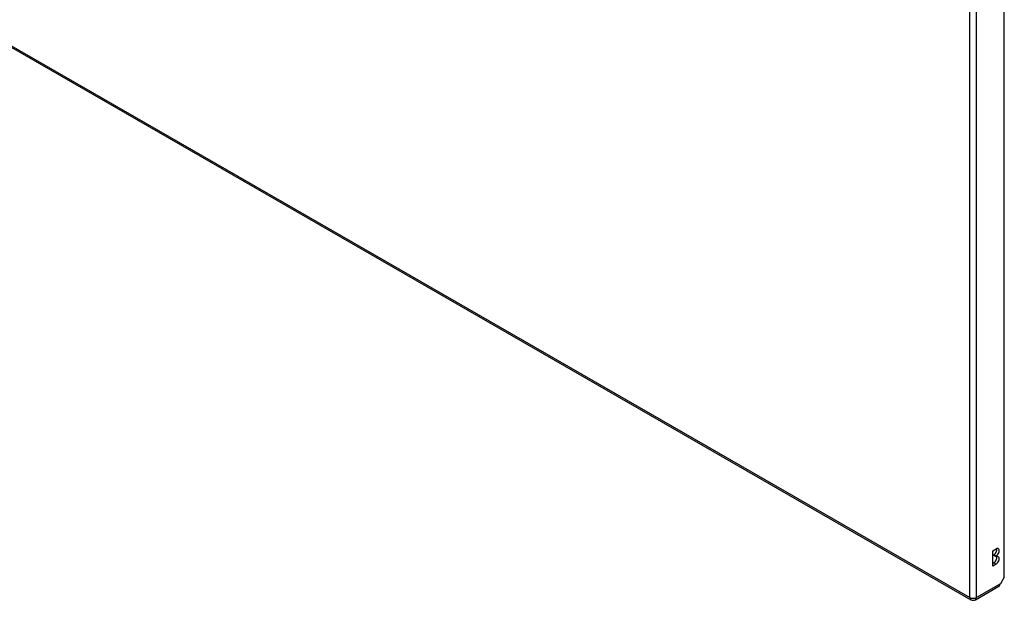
# Model space of a CAD drawing. Header units: inches. Extents: x 484 to 569.5, y 187.4 to 262.6.
# Tile 68 of 99: x 548.4 to 569.4, y 187.4 to 199.7. Entities that reach past the tile are written whole.
import ezdxf

# ---------------------------------------------------------------- set-up
doc = ezdxf.new("R2010")
doc.units = ezdxf.units.IN
doc.header["$MEASUREMENT"] = 0
doc.layers.add('Visible Edges(ANSI)', color=7, linetype='Continuous', lineweight=25)
doc.layers.add('Visible Tangent Edges(ANSI)', color=7, linetype='Continuous', lineweight=25)

msp = doc.modelspace()

# ---------------------------------------------------------------- linework, layer by layer
at = {"layer": 'Visible Edges(ANSI)'}
for p, q in [((569.352, 187.883), (569.352, 213.72)), ((526.495, 211.673), (568.642, 187.402)), ((569.108, 188.445), (569.175, 188.483)), ((569.108, 188.118), (569.108, 188.445)), ((569.127, 188.339), (569.127, 188.356)), ((569.175, 188.328), (569.127, 188.356)), ((569.175, 188.312), (569.127, 188.339)), ((569.175, 188.328), (569.175, 188.312)), ((569.108, 188.173), (569.127, 188.184)), ((569.175, 188.156), (569.108, 188.118)), ((569.352, 187.883), (569.269, 187.74)), ((568.74, 187.402), (569.236, 187.687))]:
    msp.add_line(p, q, dxfattribs=at)
msp.add_arc((568.691, 187.488), 0.099, 240.064, 299.936, dxfattribs=at)
for centre, major_axis, ratio, start_param, end_param in [((569.127, 188.433), (0.0474, 0.0823), 0.578093, 3.925057, 5.753614), ((569.175, 188.406), (0.0474, 0.0823), 0.578093, 3.925057, 7.06665), ((569.127, 188.262), (0.0474, 0.0823), 0.578093, 3.925057, 5.753614), ((569.175, 188.234), (0.0474, 0.0823), 0.578093, 3.925057, 7.06665), ((569.187, 187.773), (0.0494, -0.0858), 0.578093, 0, 0.614759), ((569.199, 187.78), (-0.07, -0.121), 0.576978, 1.399191, 1.571763)]:
    msp.add_ellipse(centre, major_axis=major_axis, ratio=ratio, start_param=start_param, end_param=end_param, dxfattribs=at)
at = {"layer": 'Visible Tangent Edges(ANSI)'}
for p, q in [((568.621, 187.447), (568.621, 213.38)), ((568.761, 187.447), (568.761, 213.38)), ((526.474, 211.718), (568.621, 187.447)), ((569.175, 188.156), (569.127, 188.184)), ((569.269, 187.74), (568.761, 187.447))]:
    msp.add_line(p, q, dxfattribs=at)
for major_axis, ratio, start_param, end_param in [((-0.0494, -0.0858), 0.578093, 5.495853, 6.283185), ((0.099, 0), 0.575862, 3.926991, 5.497787), ((0.0494, -0.0858), 0.578093, 0, 0.787332)]:
    msp.add_ellipse((568.691, 187.488), major_axis=major_axis, ratio=ratio, start_param=start_param, end_param=end_param, dxfattribs=at)

doc.saveas('drawing.dxf')
